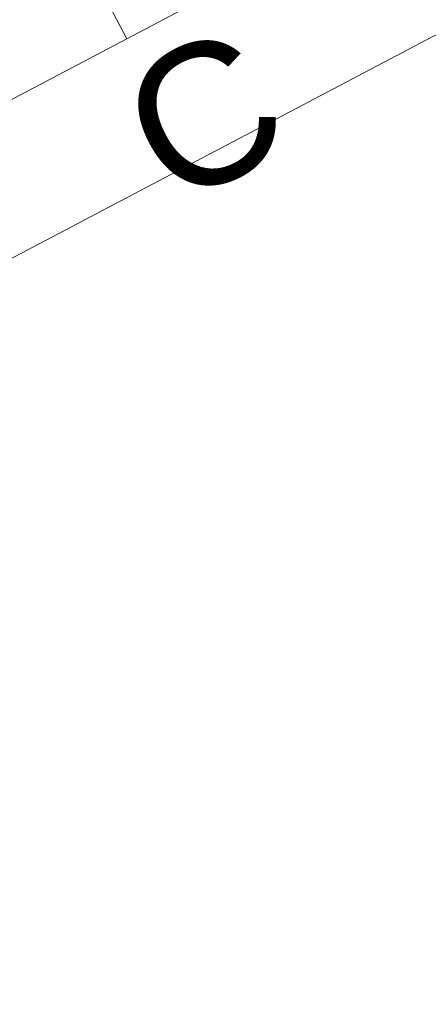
# Model space of a CAD drawing. Header units: metres. Extents: x 7408630 to 7411134, y 5569633 to 5570339.
# Tile 177 of 256: x 7410489.225 to 7410489.575, y 5569936.108 to 5569936.95. Entities that reach past the tile are written whole.
import ezdxf
from ezdxf.enums import TextEntityAlignment as Align

# ---------------------------------------------------------------- set-up
doc = ezdxf.new("R2010")
doc.units = ezdxf.units.M
doc.header["$MEASUREMENT"] = 0
doc.layers.add('AS_ opisy', color=7, linetype='Continuous')
for name, color, linetype, lineweight in [('Istn-sciany', 3, 'Continuous', 20), ('Istn-widok', 1, 'Continuous', 15), ('OPIS POM NOWE', 140, 'Continuous', 5), ('Opis_pom', 9, 'Continuous', 18)]:
    doc.layers.add(name, color=color, linetype=linetype, lineweight=lineweight)
doc.styles.add('ARIAL', font='tahoma.ttf')
doc.styles.add('TXT', font='simplex.shx')

# ---------------------------------------------------------------- blocks, each defined once
blk = doc.blocks.new('A$C142d3faa')
at = {"layer": 'Istn-sciany'}
for points in [[(1541.22536, 4530.60619), (1541.22536, 4590.60619)], [(1285.22536, 4530.60619), (1541.22536, 4530.60619)], [(1285.22536, 4518.60619), (2270.22536, 4518.60619)]]:
    blk.add_lwpolyline(points, dxfattribs=at)
at = {"layer": 'Istn-widok'}
blk.add_lwpolyline([(1547.22536, 4530.60619), (1541.22536, 4530.60619)], dxfattribs=at)
at = {"layer": 'AS_ opisy', "insert": (1537.92527, 4527.75936), "char_height": 12, "attachment_point": 1, "style": 'TXT'}
blk.add_mtext_dynamic_manual_height_columns('{\\fArial|b0|i0|c238|p34;C}', width=15, gutter_width=75, heights=[15], dxfattribs=at)
at = {"layer": 'OPIS POM NOWE', "style": 'ARIAL'}
for tag, p in [('E1,4', (2085.45351, 1677.90272)), ('E1,4', (2642.56507, 1467.09858)), ('E1,4', (2887.55495, 1334.66914)), ('E1,1', (2346.15173, 945.30692)), ('E1,2', (2380.28977, 731.46058)), ('E1,4', (3248.92697, 423.56227)), ('E1,3', (2269.29047, 389.84746)), ('E1,5', (4145.39689, -41.41678))]:
    blk.add_attdef(tag, text='', height=23.936, dxfattribs=at).set_placement(p, align=Align.MIDDLE_CENTER)
at = {"layer": 'Opis_pom', "ltscale": 0.7, "style": 'ARIAL'}
for tag, p in [('B1,18', (784.17545, 4749.37691)), ('B1,21', (1474.16062, 4744.55225)), ('B1/17', (593.195, 4721.36004)), ('1,23', (2643.87974, 4721.36004)), ('1,22', (2015.9973, 4715.61993)), ('A1,1', (-123.27527, 4710.79271)), ('B1,1', (2964.21389, 4687.19476)), ('B1,19', (983.47704, 4684.25047)), ('A1,6', (-365.37937, 4657.22679)), ('A1,16', (198.20726, 4631.43636)), ('B1,20', (1267.19488, 4624.63245)), ('B1,3', (3298.01304, 4567.23582)), ('B1,4', (4545.10985, 4480.62225)), ('A1,5', (-782.1155, 4446.93269)), ('A1,2', (-186.91937, 4425.11232)), ('A1,15', (198.20726, 4391.00084)), ('B1,2', (2872.01208, 4302.45919)), ('A1,3', (-121.28956, 4150.90563)), ('B1,8', (2427.38319, 4053.12316)), ('B1,6', (4754.92624, 3940.33462)), ('A1,4', (-837.67923, 3920.77219)), ('B1,14', (401.20606, 3890.99898)), ('B1,13', (1255.28314, 3857.26479)), ('B1,5', (4487.88744, 3854.52406)), ('B1,10', (1961.59927, 3852.27607)), ('B1,9', (2126.78184, 3827.24689)), ('B1,7', (3203.17952, 3799.68363)), ('B1,11', (2118.65879, 3658.83867)), ('B1,12', (1949.47729, 3633.25719)), ('C1,2', (2894.60473, 3427.28336)), ('C1,3', (2160.24672, 3198.45588)), ('C1,1', (3129.25555, 2706.44899)), ('C1,4', (2077.33924, 2485.4131)), ('C1,5', (2131.38321, 2180.30979)), ('C1,10', (3196.04343, 2172.92088)), ('C1,9', (3215.99552, 1907.6342)), ('C1,6', (2168.07384, 1819.58528)), ('D0,18', (1348.65318, 1483.78164)), ('C1,8', (2890.19555, 1472.29709)), ('C1,7', (2247.74624, 1432.40489)), ('D,03', (680.14667, 1361.20684)), ('D0,15', (1769.82602, 1360.28568)), ('D,07', (301.65348, 1339.2086)), ('D0,6', (-189.6235, 1299.11733)), ('D0,8', (-573.60597, 1280.79442)), ('D0,2', (1011.71883, 1184.66707)), ('D0,4', (520.2942, 1181.60376)), ('D0,14', (1790.01141, 1156.00202)), ('D,05', (264.32997, 1077.69749)), ('D0,13', (1760.78024, 974.27002)), ('D0,09', (-770.07094, 944.55513)), ('D0,1', (999.98875, 928.60626)), ('D0,10', (-751.07239, 564.55801)), ('D0,11', (-751.07239, 336.73827)), ('D0,12', (198.7439, 306.39703))]:
    blk.add_attdef(tag, text='', height=11.968, dxfattribs=at).set_placement(p, align=Align.MIDDLE_CENTER)

msp = doc.modelspace()

# ---------------------------------------------------------------- block references
at = {"xscale": 0.01, "yscale": 0.01, "zscale": 0.01, "rotation": 27.75854060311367}
msp.add_blockref('A$C142d3faa', (7410496.7794, 5569889.66285), dxfattribs=at)

doc.saveas('drawing.dxf')
